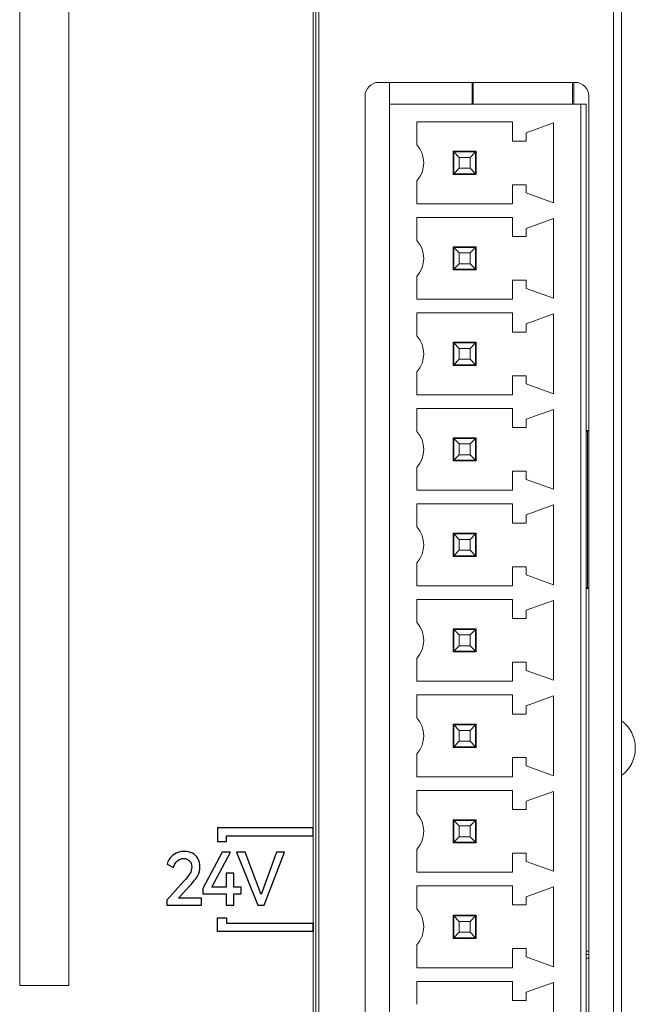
# Model space of a CAD drawing. Header units: millimetres. Extents: x 0 to 427, y 0 to 299.
# Tile 8 of 16: x 148 to 170, y 167 to 203. Entities that reach past the tile are written whole.
import ezdxf

# ---------------------------------------------------------------- set-up
doc = ezdxf.new("R2010")
doc.units = ezdxf.units.MM
doc.header["$LTSCALE"] = 23.1
doc.header["$MEASUREMENT"] = 0
doc.layers.get('0').update_dxf_attribs({"lineweight": 18})
doc.layers.add('02___PRT_ALL_AXES', color=7, linetype='Continuous')
doc.layers.add('layer 1', color=7, linetype='Continuous')

msp = doc.modelspace()

# ---------------------------------------------------------------- linework, layer by layer
at = {"color": 7, "linetype": 'Continuous'}
for p, q in [((158.266, 250.196), (158.266, 150.196)), ((158.366, 250.196), (158.366, 150.196)), ((169.266, 150.196), (169.266, 250.196)), ((158.471, 249.896), (158.471, 150.496)), ((169.566, 249.896), (169.566, 150.496)), ((147.516, 233.196), (147.516, 167.196)), ((149.316, 233.196), (149.316, 167.196)), ((160.666, 200.296), (167.866, 200.296)), ((161.066, 152.396), (161.066, 200.296)), ((164.086, 200.296), (164.086, 199.496)), ((164.128, 199.496), (164.128, 200.296)), ((167.766, 200.296), (167.766, 199.496)), ((167.818, 199.496), (167.818, 200.296)), ((160.166, 152.896), (160.166, 199.796)), ((168.366, 199.796), (168.366, 152.896)), ((168.266, 199.496), (161.066, 199.496)), ((168.066, 153.196), (168.066, 199.496)), ((168.266, 153.196), (168.266, 199.496)), ((162.066, 198.846), (165.566, 198.846)), ((162.066, 198.006), (162.066, 198.846)), ((165.566, 198.846), (165.566, 198.146)), ((167.069, 198.811), (166.066, 198.446)), ((167.069, 198.811), (167.069, 195.881)), ((165.566, 198.146), (166.066, 198.146)), ((166.066, 198.146), (166.066, 198.446)), ((164.241, 197.771), (163.391, 197.771)), ((163.391, 196.921), (163.391, 197.771)), ((164.241, 196.921), (164.241, 197.771)), ((163.391, 197.746), (164.216, 197.746)), ((163.416, 197.746), (163.616, 197.546)), ((163.416, 196.946), (163.416, 197.746)), ((163.616, 197.546), (164.016, 197.546)), ((163.616, 197.146), (163.616, 197.546)), ((164.016, 197.546), (164.216, 197.746)), ((164.016, 197.546), (164.016, 197.146)), ((164.216, 197.746), (164.216, 196.946)), ((163.616, 197.146), (163.416, 196.946)), ((164.016, 197.146), (163.616, 197.146)), ((164.216, 196.946), (164.016, 197.146)), ((162.066, 195.846), (162.066, 196.686)), ((163.391, 196.946), (164.216, 196.946)), ((164.241, 196.921), (163.391, 196.921)), ((166.066, 196.546), (165.566, 196.546)), ((165.566, 196.546), (165.566, 195.846)), ((166.066, 196.246), (166.066, 196.546)), ((166.066, 196.246), (167.069, 195.881)), ((165.566, 195.846), (162.066, 195.846)), ((162.066, 195.346), (165.566, 195.346)), ((162.066, 194.506), (162.066, 195.346)), ((165.566, 195.346), (165.566, 194.646)), ((167.069, 195.311), (166.066, 194.946)), ((167.069, 195.311), (167.069, 192.381)), ((166.066, 194.646), (166.066, 194.946)), ((165.566, 194.646), (166.066, 194.646)), ((164.241, 194.271), (163.391, 194.271)), ((163.391, 193.421), (163.391, 194.271)), ((163.391, 194.246), (164.216, 194.246)), ((163.416, 194.246), (163.616, 194.046)), ((163.416, 193.446), (163.416, 194.246)), ((164.016, 194.046), (164.216, 194.246)), ((164.216, 194.246), (164.216, 193.446)), ((164.241, 193.421), (164.241, 194.271)), ((163.616, 194.046), (164.016, 194.046)), ((163.616, 193.646), (163.616, 194.046)), ((164.016, 194.046), (164.016, 193.646)), ((163.391, 193.446), (164.216, 193.446)), ((163.616, 193.646), (163.416, 193.446)), ((164.016, 193.646), (163.616, 193.646)), ((164.216, 193.446), (164.016, 193.646)), ((162.066, 192.346), (162.066, 193.186)), ((164.241, 193.421), (163.391, 193.421)), ((166.066, 193.046), (165.566, 193.046)), ((165.566, 193.046), (165.566, 192.346)), ((166.066, 192.746), (166.066, 193.046)), ((166.066, 192.746), (167.069, 192.381)), ((165.566, 192.346), (162.066, 192.346)), ((162.066, 191.846), (165.566, 191.846)), ((162.066, 191.006), (162.066, 191.846)), ((165.566, 191.846), (165.566, 191.146)), ((167.069, 191.811), (166.066, 191.446)), ((167.069, 191.811), (167.069, 188.881)), ((166.066, 191.146), (166.066, 191.446)), ((165.566, 191.146), (166.066, 191.146)), ((164.241, 190.771), (163.391, 190.771)), ((163.391, 189.921), (163.391, 190.771)), ((163.391, 190.746), (164.216, 190.746)), ((163.416, 190.746), (163.616, 190.546)), ((163.416, 189.946), (163.416, 190.746)), ((163.616, 190.546), (164.016, 190.546)), ((163.616, 190.146), (163.616, 190.546)), ((164.016, 190.546), (164.216, 190.746)), ((164.016, 190.546), (164.016, 190.146)), ((164.216, 190.746), (164.216, 189.946)), ((164.241, 189.921), (164.241, 190.771)), ((163.391, 189.946), (164.216, 189.946)), ((164.241, 189.921), (163.391, 189.921)), ((163.616, 190.146), (163.416, 189.946)), ((164.016, 190.146), (163.616, 190.146)), ((164.216, 189.946), (164.016, 190.146)), ((162.066, 188.846), (162.066, 189.686)), ((166.066, 189.546), (165.566, 189.546)), ((165.566, 189.546), (165.566, 188.846)), ((166.066, 189.246), (166.066, 189.546)), ((166.066, 189.246), (167.069, 188.881)), ((165.566, 188.846), (162.066, 188.846)), ((162.066, 188.346), (165.566, 188.346)), ((162.066, 187.506), (162.066, 188.346)), ((165.566, 188.346), (165.566, 187.646)), ((167.069, 188.311), (166.066, 187.946)), ((167.069, 188.311), (167.069, 185.381)), ((166.066, 187.646), (166.066, 187.946)), ((165.566, 187.646), (166.066, 187.646)), ((168.366, 187.541), (168.266, 187.541)), ((168.314, 187.507), (168.266, 187.506)), ((168.366, 187.541), (168.314, 187.507)), ((168.314, 187.507), (168.314, 181.786)), ((164.241, 187.271), (163.391, 187.271)), ((163.391, 186.421), (163.391, 187.271)), ((163.391, 187.246), (164.216, 187.246)), ((163.416, 187.246), (163.616, 187.046)), ((163.416, 186.446), (163.416, 187.246)), ((163.616, 187.046), (164.016, 187.046)), ((163.616, 186.646), (163.616, 187.046)), ((164.016, 187.046), (164.216, 187.246)), ((164.016, 187.046), (164.016, 186.646)), ((164.216, 187.246), (164.216, 186.446)), ((164.241, 186.421), (164.241, 187.271)), ((163.616, 186.646), (163.416, 186.446)), ((164.016, 186.646), (163.616, 186.646)), ((164.216, 186.446), (164.016, 186.646)), ((163.391, 186.446), (164.216, 186.446)), ((164.241, 186.421), (163.391, 186.421)), ((162.066, 185.346), (162.066, 186.186)), ((166.066, 186.046), (165.566, 186.046)), ((165.566, 186.046), (165.566, 185.346)), ((166.066, 185.746), (166.066, 186.046)), ((166.066, 185.746), (167.069, 185.381)), ((165.566, 185.346), (162.066, 185.346)), ((162.066, 184.846), (165.566, 184.846)), ((162.066, 184.006), (162.066, 184.846)), ((165.566, 184.846), (165.566, 184.146)), ((167.069, 184.811), (166.066, 184.446)), ((167.069, 184.811), (167.069, 181.881)), ((166.066, 184.146), (166.066, 184.446)), ((165.566, 184.146), (166.066, 184.146)), ((164.241, 183.771), (163.391, 183.771)), ((163.391, 182.921), (163.391, 183.771)), ((163.391, 183.746), (164.216, 183.746)), ((163.416, 183.746), (163.616, 183.546)), ((163.416, 182.946), (163.416, 183.746)), ((164.016, 183.546), (164.216, 183.746)), ((164.216, 183.746), (164.216, 182.946)), ((164.241, 182.921), (164.241, 183.771)), ((163.616, 183.546), (164.016, 183.546)), ((163.616, 183.146), (163.616, 183.546)), ((164.016, 183.546), (164.016, 183.146)), ((163.616, 183.146), (163.416, 182.946)), ((164.016, 183.146), (163.616, 183.146)), ((164.216, 182.946), (164.016, 183.146)), ((162.066, 181.846), (162.066, 182.686)), ((163.391, 182.946), (164.216, 182.946)), ((164.241, 182.921), (163.391, 182.921)), ((166.066, 182.546), (165.566, 182.546)), ((165.566, 182.546), (165.566, 181.846)), ((166.066, 182.246), (166.066, 182.546)), ((166.066, 182.246), (167.069, 181.881)), ((165.566, 181.846), (162.066, 181.846)), ((168.266, 181.787), (168.314, 181.786)), ((168.266, 181.751), (168.366, 181.751)), ((168.314, 181.786), (168.366, 181.751)), ((162.066, 181.346), (165.566, 181.346)), ((162.066, 180.506), (162.066, 181.346)), ((165.566, 181.346), (165.566, 180.646)), ((167.069, 181.311), (166.066, 180.946)), ((167.069, 181.311), (167.069, 178.381)), ((166.066, 180.646), (166.066, 180.946)), ((165.566, 180.646), (166.066, 180.646)), ((164.241, 180.271), (163.391, 180.271)), ((163.391, 179.421), (163.391, 180.271)), ((163.391, 180.246), (164.216, 180.246)), ((163.416, 180.246), (163.616, 180.046)), ((163.416, 179.446), (163.416, 180.246)), ((164.016, 180.046), (164.216, 180.246)), ((164.216, 180.246), (164.216, 179.446)), ((164.241, 179.421), (164.241, 180.271)), ((163.616, 180.046), (164.016, 180.046)), ((163.616, 179.646), (163.616, 180.046)), ((164.016, 180.046), (164.016, 179.646)), ((163.391, 179.446), (164.216, 179.446)), ((164.241, 179.421), (163.391, 179.421)), ((163.616, 179.646), (163.416, 179.446)), ((164.016, 179.646), (163.616, 179.646)), ((164.216, 179.446), (164.016, 179.646)), ((162.066, 178.346), (162.066, 179.186)), ((166.066, 179.046), (165.566, 179.046)), ((165.566, 179.046), (165.566, 178.346)), ((166.066, 178.746), (166.066, 179.046)), ((166.066, 178.746), (167.069, 178.381)), ((165.566, 178.346), (162.066, 178.346)), ((162.066, 177.846), (165.566, 177.846)), ((162.066, 177.006), (162.066, 177.846)), ((165.566, 177.846), (165.566, 177.146)), ((167.069, 177.811), (166.066, 177.446)), ((167.069, 177.811), (167.069, 174.881)), ((166.066, 177.146), (166.066, 177.446)), ((165.566, 177.146), (166.066, 177.146)), ((164.241, 176.771), (163.391, 176.771)), ((163.391, 175.921), (163.391, 176.771)), ((163.391, 176.746), (164.216, 176.746)), ((163.416, 176.746), (163.616, 176.546)), ((163.416, 175.946), (163.416, 176.746)), ((163.616, 176.546), (164.016, 176.546)), ((163.616, 176.146), (163.616, 176.546)), ((164.016, 176.546), (164.216, 176.746)), ((164.016, 176.546), (164.016, 176.146)), ((164.216, 176.746), (164.216, 175.946)), ((164.241, 175.921), (164.241, 176.771)), ((163.616, 176.146), (163.416, 175.946)), ((164.016, 176.146), (163.616, 176.146)), ((164.216, 175.946), (164.016, 176.146)), ((163.391, 175.946), (164.216, 175.946)), ((164.241, 175.921), (163.391, 175.921)), ((162.066, 174.846), (162.066, 175.686)), ((166.066, 175.546), (165.566, 175.546)), ((165.566, 175.546), (165.566, 174.846)), ((166.066, 175.246), (166.066, 175.546)), ((166.066, 175.246), (167.069, 174.881)), ((165.566, 174.846), (162.066, 174.846)), ((162.066, 174.346), (165.566, 174.346)), ((162.066, 173.506), (162.066, 174.346)), ((165.566, 174.346), (165.566, 173.646)), ((167.069, 174.311), (166.066, 173.946)), ((167.069, 174.311), (167.069, 171.381)), ((166.066, 173.646), (166.066, 173.946)), ((165.566, 173.646), (166.066, 173.646)), ((164.241, 173.271), (163.391, 173.271)), ((163.391, 172.421), (163.391, 173.271)), ((163.391, 173.246), (164.216, 173.246)), ((163.416, 173.246), (163.616, 173.046)), ((163.416, 172.446), (163.416, 173.246)), ((164.016, 173.046), (164.216, 173.246)), ((164.216, 173.246), (164.216, 172.446)), ((164.241, 172.421), (164.241, 173.271)), ((163.616, 173.046), (164.016, 173.046)), ((163.616, 172.646), (163.616, 173.046)), ((164.016, 173.046), (164.016, 172.646)), ((163.616, 172.646), (163.416, 172.446)), ((164.016, 172.646), (163.616, 172.646)), ((164.216, 172.446), (164.016, 172.646)), ((162.066, 171.346), (162.066, 172.186)), ((163.391, 172.446), (164.216, 172.446)), ((164.241, 172.421), (163.391, 172.421)), ((166.066, 172.046), (165.566, 172.046)), ((165.566, 172.046), (165.566, 171.346)), ((166.066, 171.746), (166.066, 172.046)), ((166.066, 171.746), (167.069, 171.381)), ((165.566, 171.346), (162.066, 171.346)), ((162.066, 170.846), (165.566, 170.846)), ((162.066, 170.006), (162.066, 170.846)), ((165.566, 170.846), (165.566, 170.146)), ((167.069, 170.811), (166.066, 170.446)), ((167.069, 170.811), (167.069, 167.881)), ((166.066, 170.146), (166.066, 170.446)), ((165.566, 170.146), (166.066, 170.146)), ((164.241, 169.771), (163.391, 169.771)), ((163.391, 168.921), (163.391, 169.771)), ((163.391, 169.746), (164.216, 169.746)), ((163.416, 169.746), (163.616, 169.546)), ((163.416, 168.946), (163.416, 169.746)), ((164.016, 169.546), (164.216, 169.746)), ((164.216, 169.746), (164.216, 168.946)), ((164.241, 168.921), (164.241, 169.771)), ((163.616, 169.546), (164.016, 169.546)), ((163.616, 169.146), (163.616, 169.546)), ((164.016, 169.546), (164.016, 169.146)), ((163.391, 168.946), (164.216, 168.946)), ((164.241, 168.921), (163.391, 168.921)), ((163.616, 169.146), (163.416, 168.946)), ((164.016, 169.146), (163.616, 169.146)), ((164.216, 168.946), (164.016, 169.146)), ((162.066, 167.846), (162.066, 168.686)), ((166.066, 168.546), (165.566, 168.546)), ((165.566, 168.546), (165.566, 167.846)), ((166.066, 168.246), (166.066, 168.546)), ((166.066, 168.246), (167.069, 167.881)), ((168.366, 168.451), (168.266, 168.451)), ((168.266, 168.334), (168.366, 168.337)), ((168.366, 168.194), (168.266, 168.192)), ((165.566, 167.846), (162.066, 167.846)), ((149.316, 167.196), (147.516, 167.196)), ((162.066, 167.346), (165.566, 167.346)), ((162.066, 166.506), (162.066, 167.346)), ((165.566, 167.346), (165.566, 166.646)), ((167.069, 167.311), (166.066, 166.946)), ((167.069, 167.311), (167.069, 164.381)), ((166.066, 166.646), (166.066, 166.946)), ((165.566, 166.646), (166.066, 166.646))]:
    msp.add_line(p, q, dxfattribs=at)
for centre, radius, start, end in [((160.666, 199.796), 0.5, 90, 180), ((161.315, 197.346), 1, 318.7001, 41.2999), ((161.315, 193.846), 1, 318.7001, 41.2999), ((161.315, 190.346), 1, 318.7001, 41.2999), ((161.315, 186.846), 1, 318.7001, 41.2999), ((161.315, 183.346), 1, 318.7001, 41.2999), ((161.315, 179.846), 1, 318.7001, 41.2999), ((161.315, 176.346), 1, 318.7001, 41.2999), ((168.816, 175.896), 1.25, 306.8699, 53.1301), ((161.315, 172.846), 1, 318.7001, 41.2999), ((161.315, 169.346), 1, 318.7001, 41.2999)]:
    msp.add_arc(centre, radius, start, end, dxfattribs=at)
msp.add_ellipse((167.866, 199.796), major_axis=(0.5, 0), ratio=0.999997, start_param=0, end_param=1.570796, dxfattribs=at)
at = {"layer": '02___PRT_ALL_AXES', "color": 7, "linetype": 'Continuous'}
for p, q in [((158.266, 172.696), (158.266, 172.996)), ((158.266, 169.196), (158.266, 169.496))]:
    msp.add_line(p, q, dxfattribs=at)
at = {"layer": 'layer 1'}
for points, knots in [([(158.266, 172.676), (158.266, 172.676), (155.087, 172.676), (155.087, 172.676), (155.087, 172.676), (155.087, 172.676), (155.087, 172.476), (155.087, 172.476), (155.087, 172.476), (155.087, 172.476), (154.766, 172.476), (154.766, 172.476), (154.766, 172.476), (154.766, 172.476), (154.766, 172.676), (154.766, 172.676), (154.766, 172.676), (154.766, 172.676), (154.766, 172.976), (154.766, 172.976), (154.766, 172.976), (154.766, 172.976), (155.087, 172.976), (155.087, 172.976), (155.087, 172.976), (155.087, 172.976), (158.266, 172.976), (158.266, 172.976), (158.266, 172.976), (158.266, 172.976), (158.266, 172.676), (158.266, 172.676)], [0, 0, 0, 0, 0.125, 0.125, 0.125, 0.125, 0.25, 0.25, 0.25, 0.25, 0.375, 0.375, 0.375, 0.375, 0.5, 0.5, 0.5, 0.5, 0.625, 0.625, 0.625, 0.625, 0.75, 0.75, 0.75, 0.75, 0.875, 0.875, 0.875, 0.875, 1, 1, 1, 1]), ([(153.335, 170.392), (153.335, 170.392), (154.179, 170.392), (154.179, 170.392), (154.179, 170.392), (154.179, 170.392), (154.179, 170.14), (154.179, 170.14), (154.179, 170.14), (154.179, 170.14), (152.911, 170.14), (152.911, 170.14), (152.911, 170.14), (152.911, 170.14), (152.911, 170.323), (152.911, 170.323), (152.911, 170.323), (152.911, 170.323), (153.522, 171.008), (153.522, 171.008), (153.522, 171.008), (153.634, 171.132), (153.711, 171.229), (153.754, 171.3), (153.754, 171.3), (153.797, 171.372), (153.819, 171.449), (153.819, 171.532), (153.819, 171.532), (153.819, 171.634), (153.791, 171.713), (153.737, 171.769), (153.737, 171.769), (153.682, 171.824), (153.611, 171.852), (153.525, 171.852), (153.525, 171.852), (153.437, 171.852), (153.359, 171.822), (153.291, 171.762), (153.291, 171.762), (153.223, 171.702), (153.174, 171.62), (153.144, 171.516), (153.144, 171.516), (153.144, 171.516), (152.917, 171.646), (152.917, 171.646), (152.917, 171.646), (152.957, 171.794), (153.036, 171.909), (153.153, 171.99), (153.153, 171.99), (153.271, 172.071), (153.402, 172.111), (153.546, 172.111), (153.546, 172.111), (153.656, 172.111), (153.754, 172.089), (153.841, 172.044), (153.841, 172.044), (153.929, 171.999), (153.997, 171.934), (154.046, 171.848), (154.046, 171.848), (154.096, 171.763), (154.12, 171.662), (154.12, 171.545), (154.12, 171.545), (154.12, 171.431), (154.093, 171.323), (154.037, 171.222), (154.037, 171.222), (153.981, 171.122), (153.883, 170.995), (153.742, 170.841), (153.742, 170.841), (153.742, 170.841), (153.335, 170.392), (153.335, 170.392)], [0, 0, 0, 0, 0.05, 0.05, 0.05, 0.05, 0.1, 0.1, 0.1, 0.1, 0.15, 0.15, 0.15, 0.15, 0.2, 0.2, 0.2, 0.2, 0.25, 0.25, 0.25, 0.25, 0.3, 0.3, 0.3, 0.3, 0.35, 0.35, 0.35, 0.35, 0.4, 0.4, 0.4, 0.4, 0.45, 0.45, 0.45, 0.45, 0.5, 0.5, 0.5, 0.5, 0.55, 0.55, 0.55, 0.55, 0.6, 0.6, 0.6, 0.6, 0.65, 0.65, 0.65, 0.65, 0.7, 0.7, 0.7, 0.7, 0.75, 0.75, 0.75, 0.75, 0.8, 0.8, 0.8, 0.8, 0.85, 0.85, 0.85, 0.85, 0.9, 0.9, 0.9, 0.9, 0.95, 0.95, 0.95, 0.95, 1, 1, 1, 1]), ([(155.356, 171.315), (155.356, 171.315), (155.356, 170.802), (155.356, 170.802), (155.356, 170.802), (155.356, 170.802), (155.631, 170.802), (155.631, 170.802), (155.631, 170.802), (155.631, 170.802), (155.631, 170.558), (155.631, 170.558), (155.631, 170.558), (155.631, 170.558), (155.356, 170.558), (155.356, 170.558), (155.356, 170.558), (155.356, 170.558), (155.356, 170.14), (155.356, 170.14), (155.356, 170.14), (155.356, 170.14), (155.075, 170.14), (155.075, 170.14), (155.075, 170.14), (155.075, 170.14), (155.075, 170.558), (155.075, 170.558), (155.075, 170.558), (155.075, 170.558), (154.226, 170.558), (154.226, 170.558), (154.226, 170.558), (154.226, 170.558), (154.226, 170.754), (154.226, 170.754), (154.226, 170.754), (154.226, 170.754), (154.935, 172.08), (154.935, 172.08), (154.935, 172.08), (154.935, 172.08), (155.239, 172.08), (155.239, 172.08), (155.239, 172.08), (155.239, 172.08), (154.554, 170.802), (154.554, 170.802), (154.554, 170.802), (154.554, 170.802), (155.075, 170.802), (155.075, 170.802), (155.075, 170.802), (155.075, 170.802), (155.075, 171.315), (155.075, 171.315), (155.075, 171.315), (155.075, 171.315), (155.356, 171.315), (155.356, 171.315)], [0, 0, 0, 0, 0.066667, 0.066667, 0.066667, 0.066667, 0.133333, 0.133333, 0.133333, 0.133333, 0.2, 0.2, 0.2, 0.2, 0.266667, 0.266667, 0.266667, 0.266667, 0.333333, 0.333333, 0.333333, 0.333333, 0.4, 0.4, 0.4, 0.4, 0.466667, 0.466667, 0.466667, 0.466667, 0.533333, 0.533333, 0.533333, 0.533333, 0.6, 0.6, 0.6, 0.6, 0.666667, 0.666667, 0.666667, 0.666667, 0.733333, 0.733333, 0.733333, 0.733333, 0.8, 0.8, 0.8, 0.8, 0.866667, 0.866667, 0.866667, 0.866667, 0.933333, 0.933333, 0.933333, 0.933333, 1, 1, 1, 1]), ([(155.78, 172.077), (155.78, 172.077), (156.365, 170.529), (156.365, 170.529), (156.365, 170.529), (156.365, 170.529), (156.923, 172.077), (156.923, 172.077), (156.923, 172.077), (156.923, 172.077), (157.217, 172.077), (157.217, 172.077), (157.217, 172.077), (157.217, 172.077), (156.476, 170.14), (156.476, 170.14), (156.476, 170.14), (156.476, 170.14), (156.235, 170.14), (156.235, 170.14), (156.235, 170.14), (156.235, 170.14), (155.463, 172.077), (155.463, 172.077), (155.463, 172.077), (155.463, 172.077), (155.78, 172.077), (155.78, 172.077)], [0, 0, 0, 0, 0.142857, 0.142857, 0.142857, 0.142857, 0.285714, 0.285714, 0.285714, 0.285714, 0.428571, 0.428571, 0.428571, 0.428571, 0.571429, 0.571429, 0.571429, 0.571429, 0.714286, 0.714286, 0.714286, 0.714286, 0.857143, 0.857143, 0.857143, 0.857143, 1, 1, 1, 1]), ([(158.266, 169.476), (158.266, 169.476), (155.087, 169.476), (155.087, 169.476), (155.087, 169.476), (155.087, 169.476), (155.087, 169.676), (155.087, 169.676), (155.087, 169.676), (155.087, 169.676), (154.766, 169.676), (154.766, 169.676), (154.766, 169.676), (154.766, 169.676), (154.766, 169.476), (154.766, 169.476), (154.766, 169.476), (154.766, 169.476), (154.766, 169.176), (154.766, 169.176), (154.766, 169.176), (154.766, 169.176), (155.087, 169.176), (155.087, 169.176), (155.087, 169.176), (155.087, 169.176), (158.266, 169.176), (158.266, 169.176), (158.266, 169.176), (158.266, 169.176), (158.266, 169.476), (158.266, 169.476)], [0, 0, 0, 0, 0.125, 0.125, 0.125, 0.125, 0.25, 0.25, 0.25, 0.25, 0.375, 0.375, 0.375, 0.375, 0.5, 0.5, 0.5, 0.5, 0.625, 0.625, 0.625, 0.625, 0.75, 0.75, 0.75, 0.75, 0.875, 0.875, 0.875, 0.875, 1, 1, 1, 1])]:
    msp.add_open_spline(points, degree=3, knots=knots, dxfattribs=at)

doc.saveas('drawing.dxf')
